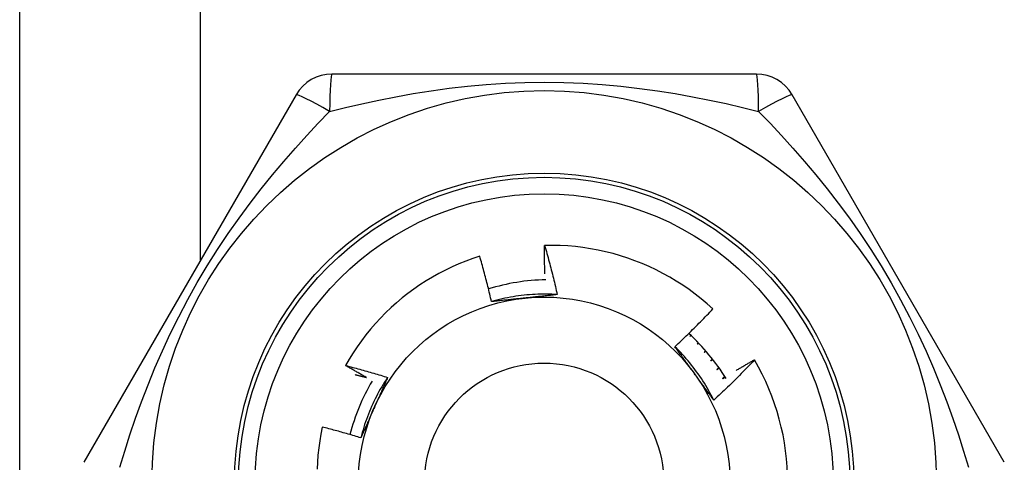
# Model space of a CAD drawing. Header units: inches. Extents: x 3.4 to 82.4, y 3.9 to 45.4.
# Tile 36 of 114: x 5.054 to 5.523, y 16.347 to 16.558. Entities that reach past the tile are written whole.
import ezdxf

# ---------------------------------------------------------------- set-up
doc = ezdxf.new("R2010")
doc.units = ezdxf.units.IN
doc.header["$MEASUREMENT"] = 0
doc.layers.add('Visible Edges(ANSI)', color=7, linetype='Continuous', lineweight=25)
doc.layers.add('Visible Tangent Edges(ANSI)', color=7, linetype='Continuous', lineweight=25)

msp = doc.modelspace()

# ---------------------------------------------------------------- linework, layer by layer
at = {"layer": 'Visible Edges(ANSI)'}
for p, q in [((5.053790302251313, 14.92333456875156), (5.053790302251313, 17.75133456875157)), ((5.404940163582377, 16.53221646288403), (5.2026405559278, 16.53221645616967)), ((5.185592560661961, 16.52237385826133), (5.084442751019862, 16.34717724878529)), ((5.523137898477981, 16.34717717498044), (5.421988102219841, 16.52237376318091)), ((5.37355561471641, 16.40781504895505), (5.37318560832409, 16.40713570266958)), ((5.37318560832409, 16.40713570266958), (5.373697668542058, 16.4076825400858)), ((5.377204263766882, 16.40423691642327), (5.376715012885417, 16.40343973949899)), ((5.376715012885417, 16.40343973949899), (5.377367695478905, 16.40406768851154)), ((5.38066792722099, 16.40046773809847), (5.380047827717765, 16.39956556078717)), ((5.380047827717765, 16.39956556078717), (5.380848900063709, 16.40025963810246)), ((5.404010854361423, 16.39602649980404), (5.404059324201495, 16.39594366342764))]:
    msp.add_line(p, q, dxfattribs=at)
at = {"layer": 'Visible Edges(ANSI)', "flags": 128}
for points in [[(5.304112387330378, 16.43691730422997), (5.304099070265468, 16.43748422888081), (5.304086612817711, 16.43805117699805), (5.304075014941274, 16.43861817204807), (5.304064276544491, 16.43918520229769), (5.304054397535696, 16.4397522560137), (5.304045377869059, 16.44031935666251), (5.304037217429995, 16.44088648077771), (5.30402991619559, 16.4414536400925), (5.304023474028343, 16.44202083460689), (5.304017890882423, 16.44258805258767), (5.30401316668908, 16.44315530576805), (5.304009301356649, 16.44372258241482), (5.304006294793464, 16.44428989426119), (5.304004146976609, 16.44485722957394), (5.304002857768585, 16.4454245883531), (5.30400242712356, 16.44599197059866), (5.304002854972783, 16.4465593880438), (5.304004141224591, 16.44712681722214), (5.304006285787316, 16.44769428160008), (5.304009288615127, 16.44826175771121), (5.304013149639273, 16.44882925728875), (5.304017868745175, 16.44939678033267), (5.30402344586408, 16.44996432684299), (5.304029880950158, 16.45053188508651)], [(5.384256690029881, 16.42033585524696), (5.381516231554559, 16.42277319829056), (5.378702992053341, 16.42511965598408), (5.375819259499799, 16.42737365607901), (5.372867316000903, 16.42953360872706), (5.369849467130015, 16.43159794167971), (5.366768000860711, 16.43356507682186), (5.363625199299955, 16.43543342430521), (5.360423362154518, 16.43720141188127), (5.357164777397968, 16.43886746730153), (5.353851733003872, 16.44043000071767), (5.350486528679, 16.44188743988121), (5.347072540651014, 16.44323777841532), (5.343620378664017, 16.44447668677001), (5.340134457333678, 16.44560286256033), (5.336617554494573, 16.44661571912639), (5.33307244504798, 16.44751463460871), (5.329501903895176, 16.4482990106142), (5.325908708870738, 16.44896824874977), (5.322295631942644, 16.44952175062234), (5.318665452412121, 16.44995888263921), (5.315020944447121, 16.45027908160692), (5.311364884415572, 16.45048170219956), (5.307700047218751, 16.45056616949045), (5.304029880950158, 16.45053188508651)], [(5.304029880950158, 16.45053188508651), (5.304308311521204, 16.44956295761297), (5.304584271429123, 16.44859333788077), (5.30485775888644, 16.4476230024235), (5.305128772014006, 16.44665198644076), (5.305397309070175, 16.44568027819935), (5.30566336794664, 16.44470788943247), (5.305926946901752, 16.44373480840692), (5.306188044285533, 16.44276104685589), (5.30644666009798, 16.4417866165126), (5.306702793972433, 16.44081148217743), (5.306956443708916, 16.43983566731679), (5.307207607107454, 16.43885918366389), (5.307456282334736, 16.4378820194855), (5.307702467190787, 16.43690418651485), (5.30794615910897, 16.43592567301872), (5.308187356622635, 16.43494651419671), (5.308426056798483, 16.43396668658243), (5.308662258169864, 16.43298620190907), (5.308895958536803, 16.43200507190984), (5.309127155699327, 16.43102329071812), (5.309355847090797, 16.43004087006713), (5.309582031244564, 16.42905780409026), (5.309805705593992, 16.42807410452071), (5.310026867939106, 16.42708977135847)], [(5.273077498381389, 16.44537730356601), (5.269737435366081, 16.44426851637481), (5.266430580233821, 16.44305425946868), (5.263159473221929, 16.44173496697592), (5.259930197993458, 16.44031270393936), (5.256751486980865, 16.43879136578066), (5.253625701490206, 16.43717240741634), (5.250555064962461, 16.43545726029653), (5.24754180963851, 16.43364730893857), (5.244588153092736, 16.431743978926), (5.241696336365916, 16.42974866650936), (5.238868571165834, 16.42766279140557), (5.23610709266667, 16.42548775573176), (5.233414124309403, 16.42322496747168), (5.230791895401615, 16.42087583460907), (5.228242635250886, 16.41844177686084), (5.225769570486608, 16.41592524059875), (5.223380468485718, 16.41333396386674), (5.221077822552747, 16.4106710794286), (5.218863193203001, 16.40793876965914), (5.216738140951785, 16.40513923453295), (5.214704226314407, 16.40227467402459), (5.212762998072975, 16.39934727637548), (5.210916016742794, 16.39635924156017), (5.20916484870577, 16.39331276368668)], [(5.278709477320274, 16.42373967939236), (5.278500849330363, 16.42464824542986), (5.278289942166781, 16.42555622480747), (5.278076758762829, 16.42646361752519), (5.277861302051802, 16.42737041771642), (5.277643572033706, 16.42827661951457), (5.277423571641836, 16.42918222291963), (5.277201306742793, 16.4300872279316), (5.276976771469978, 16.43099162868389), (5.276749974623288, 16.43189541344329), (5.276520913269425, 16.432798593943), (5.276289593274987, 16.43370115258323), (5.276056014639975, 16.43460309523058), (5.275820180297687, 16.43550441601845), (5.275582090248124, 16.43640511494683), (5.275341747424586, 16.43730516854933), (5.275099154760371, 16.43820460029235), (5.27485431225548, 16.4391033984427), (5.274607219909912, 16.44000157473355), (5.274357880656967, 16.44089911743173), (5.274106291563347, 16.44179602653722), (5.273852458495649, 16.44269230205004), (5.273596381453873, 16.44358794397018), (5.273338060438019, 16.44448295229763), (5.273077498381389, 16.44537730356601)], [(5.310026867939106, 16.42708977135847), (5.308710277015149, 16.4271714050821), (5.307392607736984, 16.42723346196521), (5.306074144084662, 16.42727599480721), (5.304755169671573, 16.42729903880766), (5.303435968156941, 16.42730264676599), (5.302116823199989, 16.42728686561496), (5.300798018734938, 16.42725173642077), (5.299479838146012, 16.42719731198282), (5.298162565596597, 16.4271236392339), (5.29684648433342, 16.42703075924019), (5.29553187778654, 16.42691871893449), (5.294219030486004, 16.42678757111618), (5.292908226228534, 16.42663735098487), (5.2915997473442, 16.42646811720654), (5.290293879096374, 16.42627990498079), (5.288990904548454, 16.42607276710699), (5.287691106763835, 16.42584675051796), (5.286394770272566, 16.42560190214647), (5.28510217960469, 16.42533826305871), (5.283813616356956, 16.42505588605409), (5.282529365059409, 16.42475481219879), (5.281249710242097, 16.4244350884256), (5.279974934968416, 16.42409676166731), (5.278705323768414, 16.42373988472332)], [(5.294530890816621, 16.42543198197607), (5.293866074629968, 16.42536209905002), (5.293201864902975, 16.42529226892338), (5.292538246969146, 16.42522246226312), (5.291875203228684, 16.42515267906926), (5.291212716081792, 16.425082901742), (5.290550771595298, 16.42501311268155), (5.289889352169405, 16.42494330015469), (5.289228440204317, 16.42487345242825), (5.288568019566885, 16.42480355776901), (5.287908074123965, 16.42473359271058), (5.287248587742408, 16.42466355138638), (5.286589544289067, 16.42459342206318), (5.285930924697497, 16.42452318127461), (5.28527271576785, 16.42445282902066), (5.284614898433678, 16.42438233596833), (5.283957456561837, 16.42431170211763), (5.283300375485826, 16.42424090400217), (5.282643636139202, 16.42416993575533), (5.281987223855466, 16.42409877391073), (5.281331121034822, 16.42402741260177), (5.280675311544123, 16.42395584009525), (5.280019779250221, 16.42388403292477), (5.279364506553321, 16.42381198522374), (5.278709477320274, 16.42373967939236)], [(5.310026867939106, 16.42708977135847), (5.309385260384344, 16.42701885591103), (5.308743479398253, 16.42694821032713), (5.308101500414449, 16.42687782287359), (5.307459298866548, 16.4268076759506), (5.30681685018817, 16.42673775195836), (5.306174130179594, 16.42666803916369), (5.305531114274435, 16.42659852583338), (5.304887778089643, 16.42652918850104), (5.304244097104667, 16.42646001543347), (5.303600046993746, 16.42639099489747), (5.302955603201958, 16.42632210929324), (5.302310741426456, 16.42625334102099), (5.301665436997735, 16.42618467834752), (5.301019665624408, 16.42611610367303), (5.300373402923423, 16.42604760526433), (5.299726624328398, 16.42597916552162), (5.299079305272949, 16.4259107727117), (5.298431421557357, 16.42584240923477), (5.297782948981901, 16.42577405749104), (5.297133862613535, 16.42570570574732), (5.296484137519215, 16.42563733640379), (5.295833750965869, 16.42556893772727), (5.295182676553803, 16.42550048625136), (5.294530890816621, 16.42543198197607)], [(5.366078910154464, 16.40225775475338), (5.366861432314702, 16.40298601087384), (5.367641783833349, 16.40371647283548), (5.368419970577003, 16.4044491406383), (5.369195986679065, 16.40518400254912), (5.369969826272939, 16.40592106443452), (5.370741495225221, 16.4066603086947), (5.371510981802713, 16.40740174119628), (5.372278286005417, 16.40814534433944), (5.373043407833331, 16.4088911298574), (5.373806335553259, 16.40963907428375), (5.374567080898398, 16.41038918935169), (5.375325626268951, 16.41114145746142), (5.376081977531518, 16.41189587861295), (5.376836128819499, 16.41265244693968), (5.377588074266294, 16.413411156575), (5.378337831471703, 16.41417201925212), (5.379085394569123, 16.41493502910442), (5.379830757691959, 16.41570018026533), (5.380573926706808, 16.41646747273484), (5.381314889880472, 16.41723690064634), (5.38205365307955, 16.41800845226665), (5.382790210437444, 16.41878213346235), (5.383524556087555, 16.41955793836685), (5.384256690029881, 16.42033585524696)], [(5.384638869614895, 16.37681114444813), (5.384051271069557, 16.37799216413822), (5.383446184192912, 16.37916432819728), (5.382823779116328, 16.38032741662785), (5.382184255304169, 16.38148120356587), (5.381527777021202, 16.38262546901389), (5.38085453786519, 16.38375999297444), (5.380164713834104, 16.38488454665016), (5.379458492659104, 16.38599891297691), (5.378736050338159, 16.38710286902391), (5.377997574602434, 16.38819618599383), (5.377243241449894, 16.38927864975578), (5.376473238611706, 16.39035003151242), (5.375687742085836, 16.39141011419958), (5.374886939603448, 16.39245866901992), (5.374071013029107, 16.39349548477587), (5.373240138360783, 16.39452032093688), (5.372394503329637, 16.39553297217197), (5.371534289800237, 16.39653320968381), (5.370659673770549, 16.39752080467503), (5.369770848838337, 16.39849554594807), (5.368867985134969, 16.39945719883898), (5.36795127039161, 16.40040555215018), (5.367020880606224, 16.40134037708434), (5.366077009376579, 16.40226145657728)], [(5.375455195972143, 16.38940215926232), (5.375062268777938, 16.38994296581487), (5.374669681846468, 16.39048327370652), (5.374277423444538, 16.39102308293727), (5.37388547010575, 16.3915624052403), (5.373493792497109, 16.39210124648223), (5.373102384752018, 16.39263961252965), (5.372711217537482, 16.39317750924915), (5.372320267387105, 16.39371495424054), (5.371929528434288, 16.39425194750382), (5.371538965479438, 16.39478849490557), (5.371148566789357, 16.39532460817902), (5.370758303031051, 16.39586028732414), (5.37036816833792, 16.39639554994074), (5.36997813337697, 16.39693039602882), (5.369588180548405, 16.39746483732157), (5.36919828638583, 16.3979988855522), (5.368808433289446, 16.39853253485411), (5.368418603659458, 16.39906580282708), (5.368028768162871, 16.39959868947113), (5.367638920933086, 16.40013121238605), (5.36724902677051, 16.40066337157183), (5.366859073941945, 16.40119517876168), (5.366469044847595, 16.4017266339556), (5.366078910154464, 16.40225775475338)], [(5.383936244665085, 16.3965168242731), (5.383904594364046, 16.3964754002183), (5.383872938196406, 16.3964339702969), (5.383841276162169, 16.3963925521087), (5.383809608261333, 16.3963511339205), (5.383777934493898, 16.3963097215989), (5.383746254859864, 16.3962683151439), (5.383714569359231, 16.3962269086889), (5.383682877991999, 16.39618550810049), (5.383651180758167, 16.39614410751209), (5.383619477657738, 16.39610271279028), (5.383587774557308, 16.39606132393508), (5.38355605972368, 16.39601994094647), (5.383524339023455, 16.39597855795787), (5.383492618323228, 16.39593718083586), (5.383460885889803, 16.39589580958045), (5.383429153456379, 16.39585443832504), (5.383397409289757, 16.39581307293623), (5.383365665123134, 16.39577171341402), (5.383333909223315, 16.39573035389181), (5.383302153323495, 16.39568900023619), (5.383270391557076, 16.39564765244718), (5.38323861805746, 16.39560630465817), (5.383206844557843, 16.39556496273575), (5.383175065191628, 16.39552362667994)], [(5.383175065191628, 16.39552362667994), (5.383214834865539, 16.39555470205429), (5.383254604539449, 16.39558577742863), (5.383294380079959, 16.39561684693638), (5.383334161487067, 16.39564791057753), (5.383373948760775, 16.39567897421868), (5.383413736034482, 16.39571002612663), (5.383453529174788, 16.39574107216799), (5.383493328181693, 16.39577211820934), (5.383533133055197, 16.3958031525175), (5.383572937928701, 16.39583418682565), (5.383612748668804, 16.39586521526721), (5.383652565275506, 16.39589623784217), (5.383692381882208, 16.39592725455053), (5.383732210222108, 16.39595826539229), (5.383772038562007, 16.39598927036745), (5.383811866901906, 16.39602026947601), (5.383851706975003, 16.39605126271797), (5.383891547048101, 16.39608225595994), (5.383931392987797, 16.3961132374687), (5.383971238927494, 16.39614421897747), (5.384011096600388, 16.39617519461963), (5.384050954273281, 16.3962061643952), (5.384090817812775, 16.39623712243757), (5.384130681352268, 16.39626808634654)], [(5.404059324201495, 16.39594366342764), (5.403276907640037, 16.39512013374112), (5.40249215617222, 16.39429886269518), (5.401705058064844, 16.39347985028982), (5.400915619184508, 16.39266311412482), (5.400123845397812, 16.3918486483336), (5.399329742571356, 16.39103646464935), (5.398533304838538, 16.39022656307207), (5.397734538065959, 16.38941894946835), (5.396933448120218, 16.38861362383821), (5.396130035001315, 16.38781060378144), (5.395324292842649, 16.38700987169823), (5.394516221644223, 16.38621143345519), (5.393705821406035, 16.38541529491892), (5.392893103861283, 16.38462146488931), (5.39207806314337, 16.38382994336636), (5.391260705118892, 16.38304073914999), (5.39044103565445, 16.38225385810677), (5.389619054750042, 16.38146930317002), (5.388794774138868, 16.38068708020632), (5.387968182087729, 16.37990719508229), (5.387139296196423, 16.37912965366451), (5.386308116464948, 16.37835446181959), (5.385474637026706, 16.37758162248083), (5.384638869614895, 16.37681114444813)], [(5.395310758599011, 16.39097890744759), (5.395670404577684, 16.39119378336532), (5.396030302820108, 16.39140827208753), (5.396390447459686, 16.39162235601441), (5.396750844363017, 16.39183605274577), (5.397111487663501, 16.39204934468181), (5.397472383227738, 16.39226224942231), (5.397833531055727, 16.3924747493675), (5.39819492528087, 16.39268685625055), (5.398556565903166, 16.39289856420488), (5.398918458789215, 16.39310987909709), (5.399280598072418, 16.39332079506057), (5.399642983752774, 16.39353131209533), (5.400005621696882, 16.39374143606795), (5.400368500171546, 16.39395116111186), (5.400731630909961, 16.39416048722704), (5.401095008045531, 16.39436941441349), (5.401458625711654, 16.39457794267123), (5.401822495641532, 16.39478607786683), (5.402186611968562, 16.39499380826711), (5.402550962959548, 16.39520114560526), (5.402915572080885, 16.39540808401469), (5.403280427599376, 16.3956146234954), (5.403645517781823, 16.39582075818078), (5.404010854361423, 16.39602649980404)], [(5.20916484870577, 16.39331276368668), (5.210004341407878, 16.39309646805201), (5.210843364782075, 16.39287833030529), (5.211681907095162, 16.39265835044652), (5.212519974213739, 16.39243652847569), (5.213357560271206, 16.39221287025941), (5.214194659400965, 16.39198736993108), (5.215031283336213, 16.39176002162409), (5.215867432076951, 16.39153083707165), (5.216703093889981, 16.39129980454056), (5.217538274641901, 16.39106692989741), (5.218372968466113, 16.39083221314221), (5.219207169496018, 16.39059565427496), (5.220040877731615, 16.39035724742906), (5.220874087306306, 16.3901170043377), (5.221706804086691, 16.38987491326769), (5.22253901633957, 16.38963098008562), (5.223370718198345, 16.38938520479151), (5.224201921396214, 16.38913758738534), (5.225032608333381, 16.38888812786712), (5.225862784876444, 16.38863682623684), (5.226692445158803, 16.38838368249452), (5.227521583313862, 16.38812869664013), (5.228350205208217, 16.3878718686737), (5.229178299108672, 16.38761319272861)], [(5.219158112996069, 16.38758692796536), (5.218738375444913, 16.387819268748), (5.218318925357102, 16.38805215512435), (5.217899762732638, 16.38828558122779), (5.217480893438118, 16.38851955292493), (5.217062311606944, 16.38875407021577), (5.216644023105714, 16.3889891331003), (5.216226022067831, 16.38922473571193), (5.215808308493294, 16.38946087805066), (5.2153908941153, 16.38969756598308), (5.214973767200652, 16.38993479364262), (5.214556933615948, 16.39017256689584), (5.214140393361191, 16.39041087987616), (5.213724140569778, 16.39064973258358), (5.213308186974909, 16.3908891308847), (5.212892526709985, 16.39112906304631), (5.212477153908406, 16.39136954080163), (5.212062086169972, 16.39161055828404), (5.211647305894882, 16.39185210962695), (5.211232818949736, 16.39209420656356), (5.210818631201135, 16.39233684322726), (5.210404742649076, 16.39258001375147), (5.209991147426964, 16.39282372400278), (5.209577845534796, 16.39306797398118), (5.20916484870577, 16.39331276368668)], [(5.386999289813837, 16.39239408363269), (5.38696140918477, 16.39234946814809), (5.386923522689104, 16.39230485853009), (5.386885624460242, 16.39226025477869), (5.386847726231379, 16.39221565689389), (5.386809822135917, 16.39217106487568), (5.386771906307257, 16.39212647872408), (5.386733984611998, 16.39208189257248), (5.386696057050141, 16.39203731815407), (5.386658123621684, 16.39199274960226), (5.386620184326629, 16.39194818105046), (5.386582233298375, 16.39190361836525), (5.386544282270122, 16.39185906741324), (5.386506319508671, 16.39181451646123), (5.386468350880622, 16.39176997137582), (5.386430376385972, 16.391725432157), (5.386392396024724, 16.39168089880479), (5.386354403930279, 16.39163637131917), (5.386316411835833, 16.39159184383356), (5.38627840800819, 16.39154732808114), (5.386240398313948, 16.39150281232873), (5.386202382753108, 16.39145830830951), (5.386164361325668, 16.39141380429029), (5.386126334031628, 16.39136931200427), (5.386088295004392, 16.39132481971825)], [(5.386088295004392, 16.39132481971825), (5.386134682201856, 16.39135733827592), (5.386181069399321, 16.391389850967), (5.386227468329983, 16.39142235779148), (5.386273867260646, 16.39145485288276), (5.386320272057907, 16.39148734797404), (5.386366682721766, 16.39151983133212), (5.386413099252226, 16.39155230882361), (5.386459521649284, 16.39158478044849), (5.386505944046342, 16.39161724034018), (5.386552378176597, 16.39164970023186), (5.386598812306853, 16.39168214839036), (5.386645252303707, 16.39171459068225), (5.38669169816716, 16.39174702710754), (5.386738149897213, 16.39177945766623), (5.386784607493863, 16.39181188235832), (5.386831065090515, 16.39184429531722), (5.386877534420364, 16.39187670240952), (5.386924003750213, 16.39190910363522), (5.38697047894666, 16.39194149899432), (5.387016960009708, 16.39197388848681), (5.387063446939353, 16.39200626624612), (5.387109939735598, 16.39203863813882), (5.387156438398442, 16.39207100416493), (5.387202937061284, 16.39210336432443)], [(5.213657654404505, 16.38896749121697), (5.213887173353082, 16.38891155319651), (5.214116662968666, 16.38885547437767), (5.214346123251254, 16.38879925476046), (5.214575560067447, 16.38874290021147), (5.214804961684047, 16.3886864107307), (5.21503433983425, 16.38862978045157), (5.21526368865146, 16.38857300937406), (5.215493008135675, 16.38851610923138), (5.215722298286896, 16.38845906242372), (5.215951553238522, 16.38840188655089), (5.216180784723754, 16.38834456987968), (5.216409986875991, 16.3882871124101), (5.216639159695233, 16.38822952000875), (5.216868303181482, 16.38817179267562), (5.217097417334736, 16.38811392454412), (5.217326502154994, 16.38805591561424), (5.217555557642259, 16.38799777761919), (5.217784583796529, 16.38793949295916), (5.218013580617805, 16.38788107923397), (5.218242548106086, 16.38782252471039), (5.218471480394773, 16.38776382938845), (5.218700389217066, 16.38770499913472), (5.218929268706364, 16.38764603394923), (5.219158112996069, 16.38758692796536)], [(5.229178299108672, 16.38761319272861), (5.228449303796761, 16.38651380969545), (5.227736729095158, 16.3854037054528), (5.227040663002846, 16.38428314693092), (5.226361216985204, 16.38315240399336), (5.225698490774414, 16.38201174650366), (5.225052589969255, 16.38086144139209), (5.22442360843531, 16.37970176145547), (5.223811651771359, 16.37853297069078), (5.223216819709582, 16.37735534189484), (5.222639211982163, 16.37616914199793), (5.222078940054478, 16.37497463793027), (5.221536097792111, 16.37377210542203), (5.221010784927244, 16.37256180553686), (5.220503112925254, 16.37134401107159), (5.220013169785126, 16.37011899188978), (5.219541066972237, 16.36888701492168), (5.219086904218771, 16.36764834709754), (5.218650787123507, 16.36640326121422), (5.218232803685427, 16.36515202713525), (5.217833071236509, 16.36389490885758), (5.217451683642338, 16.36263217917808), (5.217088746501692, 16.36136410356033), (5.216744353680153, 16.36009095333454), (5.216418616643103, 16.3588129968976)], [(5.229178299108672, 16.38761319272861), (5.22891890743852, 16.38702208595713), (5.228659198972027, 16.38643096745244), (5.228399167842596, 16.38583980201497), (5.228138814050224, 16.38524856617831), (5.227878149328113, 16.38465722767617), (5.227617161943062, 16.38406576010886), (5.227355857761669, 16.38347413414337), (5.227094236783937, 16.38288232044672), (5.226832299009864, 16.38229028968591), (5.22657005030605, 16.38169801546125), (5.226307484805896, 16.38110546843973), (5.226044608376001, 16.38051261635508), (5.225781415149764, 16.37991943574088), (5.225517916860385, 16.37932589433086), (5.225254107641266, 16.3787319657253), (5.224989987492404, 16.37813762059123), (5.2247255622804, 16.37754282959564), (5.224460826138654, 16.37694756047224), (5.224195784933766, 16.37635179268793), (5.223930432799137, 16.37575549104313), (5.223664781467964, 16.37515862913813), (5.223398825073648, 16.37456117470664), (5.223132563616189, 16.37396310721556), (5.222865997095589, 16.37336438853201)], [(5.384638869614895, 16.37681114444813), (5.384256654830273, 16.37733133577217), (5.383874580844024, 16.37785181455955), (5.383492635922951, 16.37837258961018), (5.383110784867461, 16.37889367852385), (5.382729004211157, 16.37941509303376), (5.382347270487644, 16.3799368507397), (5.381965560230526, 16.38045896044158), (5.381583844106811, 16.38098143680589), (5.381202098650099, 16.38150429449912), (5.380820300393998, 16.38202754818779), (5.380438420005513, 16.38255120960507), (5.380056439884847, 16.38307529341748), (5.379674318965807, 16.3835998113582), (5.379292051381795, 16.38412477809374), (5.378909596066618, 16.3846502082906), (5.378526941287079, 16.38517611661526), (5.378144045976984, 16.38570251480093), (5.377760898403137, 16.3862294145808), (5.377377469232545, 16.38675683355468), (5.37699372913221, 16.38728478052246), (5.376609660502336, 16.38781327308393), (5.376225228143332, 16.3883423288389), (5.375840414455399, 16.38887195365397), (5.375455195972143, 16.38940215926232)], [(5.389847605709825, 16.38810998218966), (5.389803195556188, 16.38806283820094), (5.389758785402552, 16.38801570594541), (5.389714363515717, 16.38796857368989), (5.389669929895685, 16.38792145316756), (5.389625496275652, 16.38787433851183), (5.389581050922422, 16.3878272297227), (5.389536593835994, 16.38778012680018), (5.389492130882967, 16.38773302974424), (5.389447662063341, 16.38768594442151), (5.389403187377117, 16.38763886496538), (5.389358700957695, 16.38759179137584), (5.389314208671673, 16.38754472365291), (5.389269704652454, 16.38749766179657), (5.389225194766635, 16.38745061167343), (5.389180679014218, 16.38740356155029), (5.389136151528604, 16.38735652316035), (5.38909161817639, 16.387309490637), (5.389047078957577, 16.38726246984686), (5.389002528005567, 16.38721544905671), (5.388957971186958, 16.38716843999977), (5.38891340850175, 16.38712143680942), (5.388868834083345, 16.38707443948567), (5.38882425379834, 16.38702744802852), (5.388779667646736, 16.38698046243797)], [(5.388779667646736, 16.38698046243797), (5.388832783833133, 16.3870137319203), (5.388885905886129, 16.38704698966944), (5.388939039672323, 16.38708023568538), (5.388992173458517, 16.38711347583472), (5.38904531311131, 16.38714670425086), (5.389098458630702, 16.38717992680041), (5.389151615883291, 16.38721314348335), (5.389204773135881, 16.3872463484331), (5.389257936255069, 16.38727954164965), (5.389311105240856, 16.38731272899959), (5.389364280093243, 16.38734590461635), (5.389417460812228, 16.3873790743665), (5.389470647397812, 16.38741223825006), (5.389523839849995, 16.38744539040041), (5.389577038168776, 16.38747853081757), (5.389630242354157, 16.38751166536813), (5.389683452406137, 16.38754478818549), (5.389736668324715, 16.38757790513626), (5.389789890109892, 16.38761101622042), (5.389843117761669, 16.38764410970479), (5.389896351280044, 16.38767720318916), (5.389949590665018, 16.38771028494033), (5.390002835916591, 16.3877433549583), (5.390056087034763, 16.38777641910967)], [(5.222865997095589, 16.37336438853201), (5.22259410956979, 16.37275370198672), (5.222322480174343, 16.37214356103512), (5.222051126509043, 16.37153395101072), (5.221780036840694, 16.37092484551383), (5.221509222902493, 16.37031622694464), (5.221238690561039, 16.36970807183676), (5.220968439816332, 16.3691003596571), (5.220698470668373, 16.36849306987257), (5.220428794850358, 16.36788617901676), (5.220159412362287, 16.36727966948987), (5.21989032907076, 16.36667351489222), (5.219621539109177, 16.36606770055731), (5.219353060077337, 16.36546220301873), (5.219084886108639, 16.36485699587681), (5.218817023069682, 16.36425206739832), (5.218549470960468, 16.3636473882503), (5.218282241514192, 16.36304294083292), (5.218015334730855, 16.36243870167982), (5.217748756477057, 16.36183465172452), (5.217482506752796, 16.36123077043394), (5.217216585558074, 16.36062703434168), (5.216951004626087, 16.3600234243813), (5.216685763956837, 16.35941991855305), (5.216420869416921, 16.35881649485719)], [(5.198050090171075, 16.36396768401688), (5.197371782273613, 16.36066464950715), (5.196796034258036, 16.35734216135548), (5.196323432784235, 16.35400259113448), (5.195954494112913, 16.3506483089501), (5.195689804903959, 16.34728168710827), (5.19552990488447, 16.34390509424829)], [(5.216420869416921, 16.35881649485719), (5.21566051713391, 16.35905009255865), (5.214899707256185, 16.35928204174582), (5.214138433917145, 16.3595123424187), (5.213376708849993, 16.35974099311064), (5.212614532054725, 16.35996799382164), (5.211851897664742, 16.36019334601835), (5.211088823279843, 16.36041704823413), (5.210325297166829, 16.36063910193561), (5.209561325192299, 16.36085950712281), (5.208796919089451, 16.36107826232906), (5.208032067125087, 16.36129536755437), (5.207266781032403, 16.3615108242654), (5.206501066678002, 16.36172463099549), (5.205734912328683, 16.36193678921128), (5.204968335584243, 16.36214729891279), (5.204201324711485, 16.36235615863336), (5.203433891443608, 16.36256336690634), (5.202666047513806, 16.36276892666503), (5.201897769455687, 16.36297283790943), (5.201129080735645, 16.36317510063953), (5.200359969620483, 16.36337571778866), (5.1995904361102, 16.36357468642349), (5.198820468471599, 16.36377200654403), (5.198050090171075, 16.36396768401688)]]:
    msp.add_lwpolyline(points, dxfattribs=at)
at = {"layer": 'Visible Edges(ANSI)'}
for centre, radius in [((5.303790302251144, 16.33733456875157), 0.1870078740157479), ((5.303790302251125, 16.33733456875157), 0.137795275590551), ((5.303790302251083, 16.33733456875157), 0.0885826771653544)]:
    msp.add_circle(centre, radius, dxfattribs=at)
for centre, radius, start, end in [((5.2026403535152, 16.51253141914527), 0.0196850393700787, 90.00000000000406, 149.9999999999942), ((5.404940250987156, 16.51253141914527), 0.0196850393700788, 30.0000000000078, 90.00000000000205), ((5.306488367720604, 16.33577683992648), 0.0984251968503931, 91.13352934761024, 107.2629737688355), ((5.306488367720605, 16.33577683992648), 0.098425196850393, 31.41705126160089, 47.70405370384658), ((5.303790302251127, 16.33733456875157), 0.1161417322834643, 0, 30.30707566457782), ((5.306488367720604, 16.33577683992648), 0.0984251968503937, 149.421914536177, 165.5198235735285)]:
    msp.add_arc(centre, radius, start, end, dxfattribs=at)
at = {"layer": 'Visible Tangent Edges(ANSI)'}
msp.add_line((5.139790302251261, 17.75133456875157), (5.139790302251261, 16.44304201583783), dxfattribs=at)
at = {"layer": 'Visible Tangent Edges(ANSI)', "flags": 128}
for points in [[(5.201543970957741, 16.51443435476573), (5.209159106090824, 16.51629328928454), (5.21695839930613, 16.51808838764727), (5.224937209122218, 16.51979994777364), (5.233089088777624, 16.52140779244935), (5.24139835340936, 16.52288987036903), (5.249863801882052, 16.52422809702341), (5.258487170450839, 16.52540515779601), (5.267270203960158, 16.5264037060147), (5.276214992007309, 16.52720635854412), (5.285317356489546, 16.52779517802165), (5.294537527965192, 16.52815689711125), (5.30382839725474, 16.5282794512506), (5.313119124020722, 16.52815607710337), (5.322338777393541, 16.52779269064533), (5.331443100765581, 16.52719996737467), (5.340395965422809, 16.52639508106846), (5.349173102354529, 16.5253955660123), (5.357783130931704, 16.52421869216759), (5.366228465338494, 16.52288230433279), (5.3745108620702, 16.52140419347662), (5.382634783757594, 16.51980156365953), (5.3906055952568, 16.51809147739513), (5.398410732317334, 16.51629517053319), (5.40603617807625, 16.51443417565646)], [(5.101491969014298, 16.34486095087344), (5.103836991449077, 16.35251284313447), (5.106343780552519, 16.36027749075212), (5.109026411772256, 16.36813874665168), (5.111896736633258, 16.37607388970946), (5.114969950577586, 16.38407317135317), (5.118261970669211, 16.39212940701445), (5.121788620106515, 16.40023524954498), (5.125565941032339, 16.40838349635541), (5.129604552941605, 16.41655647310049), (5.133898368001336, 16.42471721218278), (5.138438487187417, 16.43282657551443), (5.143198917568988, 16.44082494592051), (5.148125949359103, 16.44863180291), (5.153181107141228, 16.45620516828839), (5.158345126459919, 16.46354304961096), (5.163599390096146, 16.47064565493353), (5.168925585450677, 16.47751721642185), (5.174309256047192, 16.48416805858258), (5.179736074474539, 16.4906087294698), (5.185192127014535, 16.4968501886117), (5.190660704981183, 16.50290061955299), (5.196118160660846, 16.5087610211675), (5.201540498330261, 16.5144320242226)], [(5.406040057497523, 16.51443239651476), (5.411457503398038, 16.50876694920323), (5.416911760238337, 16.50291010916), (5.422383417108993, 16.49685603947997), (5.427851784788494, 16.49060023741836), (5.433289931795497, 16.4841452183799), (5.438681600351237, 16.47748305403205), (5.444012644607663, 16.47060353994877), (5.449268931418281, 16.46349646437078), (5.454436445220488, 16.45615138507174), (5.459497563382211, 16.44856292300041), (5.464420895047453, 16.44075887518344), (5.469172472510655, 16.43277402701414), (5.473710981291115, 16.42466631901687), (5.478006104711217, 16.41650018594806), (5.482044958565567, 16.40831924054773), (5.485824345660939, 16.40016339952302), (5.489347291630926, 16.39206240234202), (5.492633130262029, 16.38401746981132), (5.495698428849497, 16.37603540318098), (5.498559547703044, 16.36812358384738), (5.50123360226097, 16.36028673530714), (5.503738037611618, 16.35252876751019), (5.506084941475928, 16.34487118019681)]]:
    msp.add_lwpolyline(points, dxfattribs=at)
at = {"layer": 'Visible Tangent Edges(ANSI)'}
for centre, radius in [((5.303790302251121, 16.33733456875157), 0.1476377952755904), ((5.303790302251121, 16.33733456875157), 0.1456692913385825), ((5.303790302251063, 16.33733456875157), 0.0570866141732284)]:
    msp.add_circle(centre, radius, dxfattribs=at)
for centre, major_axis, ratio, start_param, end_param in [((5.202640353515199, 16.51253141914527), (1e-16, 0.0196850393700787), 0.056053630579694, 4.8134e-12, 1.474011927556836), ((5.404940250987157, 16.51253141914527), (0, 0.0196850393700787), 0.0560536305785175, 4.809173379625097, 6.283185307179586), ((5.202640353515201, 16.51253141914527), (-0.0170477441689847, 0.0098425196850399), 0.0560536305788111, 4.809173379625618, 6.283185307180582), ((5.404940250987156, 16.51253141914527), (0.017047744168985, 0.0098425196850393), 0.0560536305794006, 0, 1.474011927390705)]:
    msp.add_ellipse(centre, major_axis=major_axis, ratio=ratio, start_param=start_param, end_param=end_param, dxfattribs=at)

doc.saveas('drawing.dxf')
